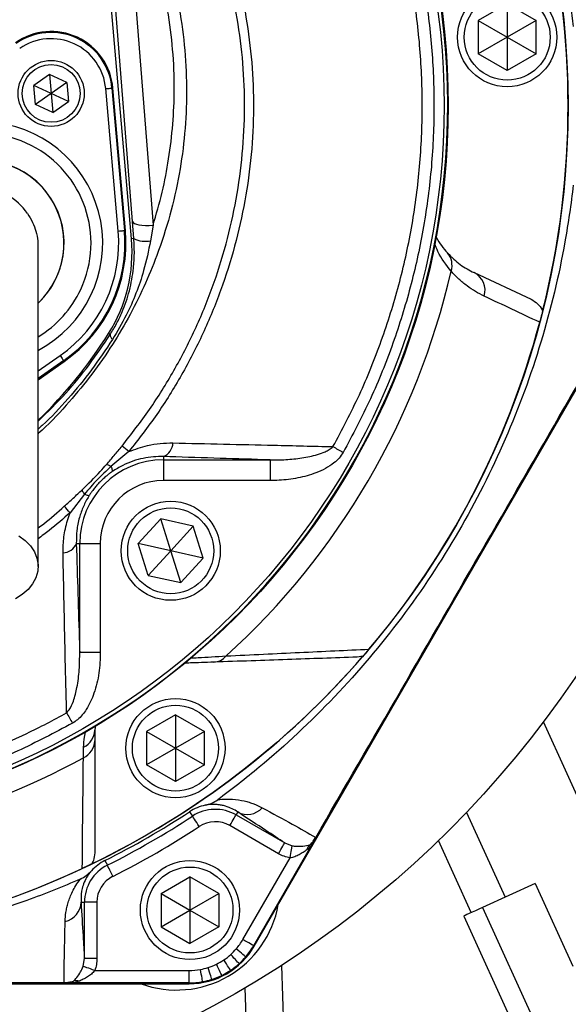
# Model space of a CAD drawing. Header units: millimetres. Extents: x 51 to 3958, y -118 to 3790.
# Tile 16 of 22: x 2076 to 2209, y 1618 to 1857. Entities that reach past the tile are written whole.
import ezdxf

# ---------------------------------------------------------------- set-up
doc = ezdxf.new("R2010")
doc.units = ezdxf.units.MM

msp = doc.modelspace()

# ---------------------------------------------------------------- linework, layer by layer
at = {"color": 7, "linetype": 'Continuous', "lineweight": 25}
for p, q in [((2102.9, 1803.8), (2097.14, 1869.65)), ((2103.15, 1807.96), (2098.32, 1869.76)), ((2103.3, 1868.9), (2108.12, 1807.1)), ((2193.83, 1860.71), (2186.83, 1856.67)), ((2193.83, 1860.71), (2200.83, 1856.67)), ((2193.83, 1860.71), (2193.83, 1852.63)), ((2186.83, 1856.67), (2186.83, 1848.59)), ((2186.83, 1856.67), (2193.83, 1852.63)), ((2200.83, 1856.67), (2193.83, 1852.63)), ((2200.83, 1848.59), (2200.83, 1856.67)), ((2193.83, 1852.63), (2186.83, 1848.59)), ((2193.83, 1852.63), (2193.83, 1844.55)), ((2193.83, 1852.63), (2200.83, 1848.59)), ((2193.83, 1844.55), (2186.83, 1848.59)), ((2200.83, 1848.59), (2193.83, 1844.55)), ((2083.02, 1843.62), (2079.26, 1840.94)), ((2087.22, 1841.7), (2083.02, 1843.62)), ((2083.02, 1843.62), (2083.46, 1839.02)), ((2087.22, 1841.7), (2083.46, 1839.02)), ((2087.22, 1841.7), (2087.66, 1837.1)), ((2079.7, 1836.35), (2079.26, 1840.94)), ((2083.46, 1839.02), (2079.26, 1840.94)), ((2083.46, 1839.02), (2079.7, 1836.35)), ((2087.66, 1837.1), (2083.46, 1839.02)), ((2083.46, 1839.02), (2083.9, 1834.43)), ((2099.69, 1805.67), (2096.67, 1840.18)), ((2098.17, 1840.31), (2098.4, 1840.33)), ((2098.17, 1840.31), (2101.19, 1805.8)), ((2101.42, 1805.82), (2098.4, 1840.33)), ((2083.9, 1834.43), (2087.66, 1837.1)), ((2083.9, 1834.43), (2079.7, 1836.35)), ((2132.62, 1632.47), (2244.91, 1826.97)), ((2103.47, 1803.85), (2103.15, 1807.96)), ((2101.19, 1805.8), (2101.42, 1805.82)), ((2108.12, 1807.1), (2107.5, 1803.32)), ((2103.47, 1803.85), (2102.9, 1803.8)), ((2185.79, 1795.61), (2199.63, 1789.15)), ((2097.74, 1780.6), (2097.35, 1780.85)), ((2080.3, 1769.67), (2086.63, 1774.1)), ((2086.49, 1774.29), (2086.63, 1774.1)), ((2102.25, 1752.27), (2097.93, 1748.65)), ((2110.62, 1751.05), (2110.62, 1750.25)), ((2110.62, 1750.25), (2136.44, 1750.25)), ((2110.62, 1750.25), (2110.62, 1745.26)), ((2136.44, 1750.25), (2136.44, 1745.26)), ((2136.44, 1745.26), (2110.62, 1745.26)), ((2091.51, 1741.95), (2088.05, 1737.46)), ((2104.5, 1730), (2109.97, 1735.95)), ((2117.86, 1734.19), (2109.97, 1735.95)), ((2112.39, 1728.24), (2109.97, 1735.95)), ((2117.86, 1734.19), (2112.39, 1728.24)), ((2120.28, 1726.48), (2117.86, 1734.19)), ((2089.55, 1730.01), (2090.37, 1730.01)), ((2090.37, 1703.71), (2090.37, 1730.01)), ((2090.37, 1730.01), (2095.36, 1730.01)), ((2095.36, 1730.01), (2095.36, 1703.71)), ((2106.92, 1722.28), (2104.5, 1730)), ((2112.39, 1728.24), (2104.5, 1730)), ((2112.39, 1728.24), (2106.92, 1722.28)), ((2120.28, 1726.48), (2112.39, 1728.24)), ((2114.81, 1720.53), (2112.39, 1728.24)), ((2120.28, 1726.48), (2114.81, 1720.53)), ((2106.92, 1722.28), (2114.81, 1720.53)), ((2090.37, 1703.71), (2095.36, 1703.71)), ((2158.91, 1702.69), (2157.52, 1702.48)), ((2113.53, 1688.52), (2106.53, 1684.47)), ((2113.53, 1688.52), (2120.53, 1684.47)), ((2113.53, 1688.52), (2113.53, 1680.43)), ((2094.18, 1685.94), (2093.99, 1684.83)), ((2093.99, 1684.83), (2093.99, 1682.24)), ((2106.53, 1684.47), (2106.53, 1676.39)), ((2106.53, 1684.47), (2113.53, 1680.43)), ((2120.53, 1684.47), (2113.53, 1680.43)), ((2120.53, 1676.39), (2120.53, 1684.47)), ((2093.99, 1682.24), (2093.99, 1655.1)), ((2091.26, 1678.1), (2091.32, 1680.66)), ((2113.53, 1680.43), (2106.53, 1676.39)), ((2113.53, 1680.43), (2120.53, 1676.39)), ((2113.53, 1680.43), (2113.53, 1672.35)), ((2113.53, 1672.35), (2106.53, 1676.39)), ((2120.53, 1676.39), (2113.53, 1672.35)), ((2116.96, 1665.02), (2117.66, 1663.96)), ((2128.61, 1664.97), (2128.2, 1664.26)), ((2128.2, 1664.26), (2139.97, 1657.47)), ((2138.47, 1654.87), (2126.7, 1661.67)), ((2185.13, 1640.59), (2177.2, 1658.04)), ((2146.81, 1657.46), (2132.44, 1632.57)), ((2139.97, 1657.47), (2141.77, 1656.79)), ((2096.48, 1653.21), (2097.06, 1652.07)), ((2129.84, 1634.07), (2141.26, 1653.86)), ((2110.05, 1645.26), (2117.05, 1649.3)), ((2124.05, 1645.26), (2117.05, 1649.3)), ((2117.05, 1649.3), (2117.05, 1641.22)), ((2200.61, 1647.62), (2187.86, 1641.83)), ((2200.61, 1647.62), (2209.71, 1627.59)), ((2110.05, 1645.26), (2110.05, 1637.17)), ((2110.05, 1645.26), (2117.05, 1641.22)), ((2117.05, 1641.22), (2124.05, 1645.26)), ((2124.05, 1645.26), (2124.05, 1637.17)), ((2090.7, 1643.09), (2091.52, 1643.09)), ((2091.52, 1629.47), (2091.52, 1643.09)), ((2094.52, 1643.09), (2091.52, 1643.09)), ((2094.52, 1643.09), (2094.52, 1629.47)), ((2110.05, 1637.17), (2117.05, 1641.22)), ((2117.05, 1641.22), (2124.05, 1637.17)), ((2117.05, 1641.22), (2117.05, 1633.13)), ((2187.86, 1641.83), (2893.1, 89.52)), ((2183.31, 1639.76), (2888.55, 87.45)), ((2110.05, 1637.17), (2117.05, 1633.13)), ((2124.05, 1637.17), (2117.05, 1633.13)), ((2091.21, 1627.59), (2091.52, 1629.47)), ((2094.52, 1629.47), (2091.52, 1629.47)), ((2094.01, 1626.57), (2116.85, 1626.57)), ((2116.85, 1623.57), (2116.85, 1626.57)), ((2139.2, 1627.81), (2140.55, 1587.85)), ((2019.55, 1623.36), (2116.85, 1623.36)), ((2116.85, 1623.57), (2088.1, 1623.57))]:
    msp.add_line(p, q, dxfattribs=at)
at = {"color": 1, "linetype": 'Continuous', "lineweight": 25}
for p, q in [((2080.3, 1771.79), (2085.63, 1775.52)), ((2086.49, 1774.29), (2080.3, 1769.96)), ((2216.99, 1655.07), (2202.59, 1686.78)), ((2183.98, 1664.87), (2193.32, 1644.31)), ((2131.56, 1587.55), (2130.38, 1622.36))]:
    msp.add_line(p, q, dxfattribs=at)
at = {"color": 7, "linetype": 'Continuous', "lineweight": 25, "flags": 128}
for points in [[(2096.67, 1840.18), (2096.96, 1840.21), (2097.24, 1840.23), (2097.49, 1840.25), (2097.72, 1840.27), (2097.91, 1840.29), (2098.04, 1840.3), (2098.13, 1840.31), (2098.17, 1840.31)], [(2103.15, 1807.96), (2103.29, 1807.72), (2103.6, 1807.52), (2104.08, 1807.34), (2104.7, 1807.2), (2105.44, 1807.11), (2106.28, 1807.05), (2107.19, 1807.05), (2108.12, 1807.1)], [(2099.69, 1805.67), (2099.98, 1805.7), (2100.26, 1805.72), (2100.51, 1805.74), (2100.74, 1805.76), (2100.92, 1805.78), (2101.06, 1805.79), (2101.15, 1805.8), (2101.19, 1805.8)], [(2085.63, 1775.52), (2085.8, 1775.29), (2085.96, 1775.06), (2086.11, 1774.85), (2086.24, 1774.66), (2086.34, 1774.51), (2086.42, 1774.39), (2086.47, 1774.32), (2086.49, 1774.29)], [(2151.66, 1753.46), (2151.94, 1753.3), (2152.23, 1753.14), (2152.53, 1752.97), (2152.84, 1752.8), (2153.16, 1752.62), (2153.48, 1752.44), (2153.81, 1752.25), (2154.13, 1752.07)], [(2075.67, 1731.85), (2077.2, 1730.71), (2078.46, 1729.4), (2079.41, 1727.96), (2080.03, 1726.44), (2080.29, 1724.86), (2080.2, 1723.27), (2079.76, 1721.72), (2078.98, 1720.23), (2077.87, 1718.85), (2076.47, 1717.62), (2074.81, 1716.57)], [(2087.2, 1689.01), (2087.36, 1688.73), (2087.53, 1688.43), (2087.7, 1688.12), (2087.88, 1687.81), (2088.06, 1687.48), (2088.25, 1687.15), (2088.44, 1686.81), (2088.63, 1686.48)], [(2119.3, 1661.45), (2118.98, 1661.94), (2118.68, 1662.4), (2118.4, 1662.83), (2118.15, 1663.21), (2117.94, 1663.52), (2117.79, 1663.76), (2117.69, 1663.9), (2117.66, 1663.96)], [(2126.7, 1661.67), (2126.99, 1662.17), (2127.27, 1662.65), (2127.53, 1663.1), (2127.75, 1663.49), (2127.94, 1663.81), (2128.08, 1664.05), (2128.17, 1664.21), (2128.2, 1664.26)], [(2138.47, 1654.87), (2138.76, 1655.37), (2139.04, 1655.85), (2139.3, 1656.3), (2139.53, 1656.69), (2139.71, 1657.01), (2139.85, 1657.26), (2139.94, 1657.41), (2139.97, 1657.47)], [(2141.26, 1653.86), (2141.35, 1654.39), (2141.45, 1654.91), (2141.53, 1655.4), (2141.61, 1655.83), (2141.67, 1656.2), (2141.72, 1656.49), (2141.76, 1656.69), (2141.77, 1656.79)], [(2098.4, 1649.39), (2098.14, 1649.9), (2097.89, 1650.4), (2097.66, 1650.86), (2097.46, 1651.26), (2097.29, 1651.6), (2097.17, 1651.85), (2097.09, 1652.01), (2097.06, 1652.07)], [(2187.86, 1641.83), (2186.97, 1641.43), (2186.12, 1641.04), (2185.33, 1640.68), (2184.64, 1640.37), (2184.08, 1640.11), (2183.65, 1639.92), (2183.4, 1639.8), (2183.31, 1639.76)], [(2132.44, 1632.57), (2132.39, 1632.6), (2132.24, 1632.69), (2132, 1632.82), (2131.68, 1633.01), (2131.28, 1633.24), (2130.83, 1633.5), (2130.35, 1633.78), (2129.84, 1634.07)], [(2130.53, 1629.88), (2130.49, 1629.91), (2130.36, 1630.03), (2130.15, 1630.21), (2129.86, 1630.45), (2129.52, 1630.74), (2129.12, 1631.08), (2128.7, 1631.45), (2128.25, 1631.83)], [(2126.9, 1626.64), (2126.87, 1626.69), (2126.77, 1626.83), (2126.62, 1627.06), (2126.41, 1627.37), (2126.15, 1627.74), (2125.86, 1628.18), (2125.55, 1628.64), (2125.22, 1629.13)], [(2128.93, 1628.23), (2128.89, 1628.27), (2128.78, 1628.4), (2128.59, 1628.6), (2128.34, 1628.88), (2128.03, 1629.22), (2127.69, 1629.6), (2127.31, 1630.02), (2126.92, 1630.45)], [(2094.01, 1626.57), (2093.5, 1626.76), (2093, 1626.94), (2092.54, 1627.11), (2092.12, 1627.26), (2091.77, 1627.38), (2091.5, 1627.48), (2091.31, 1627.55), (2091.21, 1627.59)], [(2120.13, 1623.87), (2120.12, 1623.93), (2120.09, 1624.1), (2120.04, 1624.37), (2119.97, 1624.74), (2119.89, 1625.18), (2119.79, 1625.69), (2119.69, 1626.25), (2119.59, 1626.82)], [(2122.36, 1624.44), (2122.34, 1624.49), (2122.29, 1624.65), (2122.21, 1624.92), (2122.09, 1625.27), (2121.95, 1625.71), (2121.79, 1626.2), (2121.62, 1626.74), (2121.44, 1627.29)], [(2124.75, 1625.4), (2124.73, 1625.45), (2124.65, 1625.61), (2124.53, 1625.85), (2124.37, 1626.19), (2124.17, 1626.6), (2123.94, 1627.06), (2123.69, 1627.57), (2123.44, 1628.1)]]:
    msp.add_lwpolyline(points, dxfattribs=at)
at = {"color": 7, "linetype": 'Continuous', "lineweight": 25}
for centre, radius in [((2004.55, 1836.07), 248), ((2004.55, 1836.07), 204), ((2004.55, 1836.07), 175), ((2004.55, 1836.07), 174), ((2193.83, 1852.63), 12), ((2193.83, 1852.63), 10.4), ((2083.46, 1839.02), 8), ((2083.46, 1839.02), 7), ((2112.39, 1728.24), 12), ((2112.39, 1728.24), 10.4), ((2113.53, 1680.43), 12), ((2113.53, 1680.43), 10.4), ((2117.05, 1641.22), 12), ((2117.05, 1641.22), 10.4)]:
    msp.add_circle(centre, radius, dxfattribs=at)
for centre, radius, start, end in [((2004.55, 1836.07), 174.87, 92.5601, 87.4399), ((2004.55, 1836.07), 204, 345.8773, 14.1227), ((2083.46, 1839.02), 15, 5, 125), ((2083.46, 1839.02), 14.76, 5, 125), ((2083.46, 1839.02), 13.26, 5, 125), ((2066.55, 1802.77), 20, 313.802, 181.5), ((2066.55, 1802.77), 13.25, 32.6857, 147.3143), ((2066.55, 1802.77), 33.26, 305, 5), ((2066.55, 1802.77), 34.76, 305, 5), ((2066.55, 1802.77), 35, 305, 5), ((2066.04, 1800.57), 37, 327.7901, 5), ((2106.26, 1809.55), 6.34, 243.937, 281.3053), ((2175.95, 1797.41), 4.52, 341.6587, 41.0253), ((2004.55, 1836.07), 180.2, 312.2903, 347.1467), ((2183.66, 1791.31), 4.8, 343.265, 63.6382), ((2004.55, 1836.07), 204, 319.8033, 345.0921), ((2000.89, 1841.61), 114, 314.2286, 327.7901), ((2099.19, 1780.58), 1.45, 179.0242, 232.3378), ((1893.36, 1497.23), 329.67, 50.6805, 51.0497), ((2109.25, 1754.45), 3.67, 291.9588, 358.6034), ((2110.62, 1730.01), 20.25, 90, 180), ((2110.62, 1730.01), 15.26, 90, 180), ((1891.24, 1561.74), 263.84, 41.7605, 42.2184), ((2086.21, 1731.34), 3.6, 272.0936, 338.3059), ((2189.89, 1732.1), 2.62, 239.9102, 240.2038), ((2004.55, 1836.07), 204, 295.7892, 319.168), ((2122.61, 1705.4), 4.14, 272.7187, 320.5515), ((2089.31, 1684.89), 4.69, 295.4455, 359.244), ((2089.37, 1682.32), 4.62, 294.1695, 359.0202), ((2004.55, 1836.07), 180.2, 241.2374, 298.7626), ((2004.55, 1836.07), 204.67, 296.6895, 303.3105), ((2123.18, 1655.56), 11.33, 102.5092, 123.3105), ((2123.18, 1655.56), 10.05, 60, 123.3105), ((2130.93, 1669.22), 4.85, 241.3999, 318.2038), ((2004.55, 1836.07), 205.95, 296.6895, 303.3105), ((2123.18, 1655.56), 7.05, 60, 123.3105), ((2004.55, 1836.07), 208.95, 296.6895, 303.3105), ((2147.92, 1659.57), 0.868, 239.3095, 245.7247), ((2147.71, 1655.21), 2.44, 133.4933, 166.5058), ((2101.57, 1643.09), 11.33, 116.6895, 137.5766), ((2004.55, 1836.07), 204, 244.9307, 295.0693), ((2101.57, 1643.09), 10.05, 116.6895, 180), ((2101.57, 1643.09), 7.05, 116.6895, 180), ((2085.86, 1643.21), 4.84, 281.8026, 358.5855), ((2113.8, 1646.84), 25, 249.9371, 350.0629), ((2116.85, 1641.57), 15, 319.4818, 330), ((2116.85, 1641.57), 18.21, 270, 330), ((2116.85, 1641.57), 15, 312.1579, 319.4818), ((2116.85, 1641.57), 18, 319.4818, 330), ((2116.85, 1641.57), 15, 296.052, 303.9436), ((2116.85, 1641.57), 15, 303.9436, 312.1579), ((2116.85, 1641.57), 18, 312.1579, 319.4818), ((2116.85, 1641.57), 15, 270, 280.5144), ((2116.85, 1641.57), 15, 280.5144, 287.8378), ((2116.85, 1641.57), 15, 287.8378, 296.052), ((2116.85, 1641.57), 18, 296.052, 303.9436), ((2116.85, 1641.57), 18, 303.9436, 312.1579), ((2116.85, 1641.57), 18, 280.5144, 287.8378), ((2116.85, 1641.57), 18, 287.8378, 296.052), ((2085.76, 1623.65), 0.83, 354.2463, 0.6948), ((2089.59, 1621.67), 2.43, 73.4937, 106.5063), ((2116.85, 1641.57), 18, 270, 280.5144)]:
    msp.add_arc(centre, radius, start, end, dxfattribs=at)
at = {"color": 1, "linetype": 'Continuous', "lineweight": 25}
for radius, start, end in [(29.38, 298.0602, 155), (26.55, 335, 238.784), (20.04, 335, 226.3954), (20.04, 313.7754, 335), (26.55, 301.3259, 335)]:
    msp.add_arc((2066.55, 1802.77), radius, start, end, dxfattribs=at)
at = {"color": 7, "linetype": 'Continuous', "lineweight": 25}
for points, knots in [([(2123.82, 2004.19), (2127.66, 2001.24), (2135.36, 1995.33), (2146.11, 1985.48), (2156.21, 1975), (2165.55, 1963.87), (2174.09, 1952.15), (2181.81, 1939.9), (2188.71, 1927.15), (2194.73, 1913.98), (2199.56, 1901.24), (2203.32, 1889.05), (2206.2, 1877.48), (2208.39, 1866.2), (2209.33, 1858.75), (2209.77, 1855.24)], [0, 0, 0, 0, 0.082166, 0.164523, 0.24688, 0.329047, 0.410641, 0.492511, 0.574476, 0.656347, 0.73794, 0.805272, 0.872656, 0.939988, 1, 1, 1, 1]), ([(2108.12, 1807.1), (2108.89, 1809.75), (2110.44, 1815.04), (2112, 1823.22), (2113, 1831.54), (2113.38, 1840.38), (2113, 1849.64), (2111.75, 1859.33), (2109.65, 1868.99), (2106.38, 1879.52), (2101.77, 1890.7), (2095.81, 1902.54), (2088.95, 1914.05), (2081.7, 1924.31), (2074.34, 1933.33), (2067.06, 1941.22), (2059.3, 1948.76), (2053.71, 1953.4), (2050.92, 1955.72)], [0, 0, 0, 0, 0.0491633, 0.0983267, 0.148545, 0.1987623, 0.2563653, 0.3139709, 0.3732357, 0.4325046, 0.5103007, 0.588127, 0.6677783, 0.7474274, 0.8101166, 0.8728063, 0.9364051, 1, 1, 1, 1]), ([(2102.51, 1922.46), (2104.8, 1919.06), (2109.37, 1912.25), (2115.43, 1901.53), (2120.79, 1890.45), (2125.16, 1879.39), (2128.47, 1868.39), (2130.76, 1857.53), (2132.14, 1846.53), (2132.58, 1835.39), (2132.02, 1824.19), (2130.49, 1813), (2128.02, 1801.98), (2124.62, 1791.22), (2120.31, 1780.79), (2115.13, 1770.77), (2109.18, 1761.16), (2104.56, 1755.23), (2102.25, 1752.27)], [0, 0, 0, 0, 0.066909, 0.133967, 0.200969, 0.267803, 0.327991, 0.388395, 0.44879, 0.508967, 0.570239, 0.63174, 0.69325, 0.754533, 0.81579, 0.877267, 0.938743, 1, 1, 1, 1]), ([(2152.66, 1922.67), (2154.34, 1919.66), (2157.72, 1913.64), (2162.08, 1904.24), (2165.96, 1894.51), (2169.25, 1884.44), (2171.95, 1874.07), (2174.22, 1862.38), (2175.77, 1849.38), (2176.3, 1834.97), (2175.59, 1820.42), (2173.65, 1806.03), (2170.55, 1792.02), (2166.3, 1778.36), (2160.95, 1764.94), (2156.4, 1756.36), (2154.13, 1752.07)], [0, 0, 0, 0, 0.05797, 0.115992, 0.17396, 0.233927, 0.293952, 0.353918, 0.433856, 0.513794, 0.596056, 0.678318, 0.757606, 0.836894, 0.918447, 1, 1, 1, 1]), ([(2100.61, 1753.61), (2102.87, 1756.53), (2107.42, 1762.37), (2113.27, 1771.82), (2118.37, 1781.69), (2122.6, 1791.95), (2125.94, 1802.53), (2128.37, 1813.38), (2129.88, 1824.38), (2130.43, 1835.4), (2130, 1846.36), (2128.64, 1857.18), (2126.39, 1867.86), (2123.12, 1878.7), (2118.81, 1889.62), (2113.53, 1900.58), (2107.55, 1911.19), (2103.06, 1917.94), (2100.82, 1921.31)], [0, 0, 0, 0, 0.061194, 0.122607, 0.18402, 0.245214, 0.306409, 0.36783, 0.429242, 0.490425, 0.550511, 0.610816, 0.67113, 0.73123, 0.798305, 0.865545, 0.932845, 1, 1, 1, 1]), ([(2151.66, 1753.46), (2153.86, 1757.61), (2158.27, 1765.93), (2163.53, 1779.07), (2167.77, 1792.56), (2170.85, 1806.39), (2172.75, 1820.47), (2173.45, 1834.71), (2172.98, 1848.97), (2171.47, 1861.74), (2169.07, 1874.13), (2165.88, 1886.11), (2161.33, 1898.88), (2156.12, 1910.64), (2152.06, 1917.91), (2150.2, 1921.23)], [0, 0, 0, 0, 0.080279, 0.16084, 0.2414, 0.321678, 0.402635, 0.483881, 0.565128, 0.646085, 0.703429, 0.780537, 0.857769, 0.934875, 1, 1, 1, 1]), ([(2209.79, 1816.84), (2209.27, 1812.24), (2207.41, 1799.43), (2202.44, 1778.65), (2193.79, 1755.07), (2186.23, 1740.13), (2177.85, 1725.7), (2168.61, 1711.74), (2152.4, 1692.56), (2137.09, 1678.21), (2127.19, 1670.46), (2123.76, 1667.93)], [0.4313821, 0.4313821, 0.4313821, 0.4313821, 0.4421551, 0.4614367, 0.4807184, 0.5, 0.5, 0.5192816, 0.5385633, 0.5578449, 0.5677488, 0.5677488, 0.5677488, 0.5677488]), ([(2077.71, 1809.93), (2078.16, 1809.22), (2079.03, 1807.88), (2079.84, 1805.62), (2080.27, 1803.61), (2080.26, 1802.33), (2080.26, 1801.84)], [0, 0, 0, 0, 0.28994, 0.555175, 0.828077, 1, 1, 1, 1]), ([(2097.74, 1780.6), (2098.27, 1781.48), (2099.34, 1783.23), (2101, 1786.76), (2102.53, 1791.24), (2103.39, 1796.04), (2103.66, 1800.29), (2103.54, 1802.66), (2103.47, 1803.85)], [0, 0, 0, 0, 0.128243, 0.257985, 0.479605, 0.706237, 0.852294, 1, 1, 1, 1]), ([(2107.5, 1803.32), (2107.01, 1800.9), (2106.13, 1796.6), (2104.05, 1790.58), (2101.59, 1784.95), (2099.45, 1781.36), (2098.3, 1779.43)], [0, 0, 0, 0, 0.288326, 0.512009, 0.737438, 1, 1, 1, 1]), ([(2176.56, 1804.45), (2176.6, 1804.34), (2177.28, 1802.8), (2178.36, 1801.54), (2179.36, 1800.37)], [0, 0, 0, 0, 0.0719145, 1, 1, 1, 1]), ([(2080.3, 1724.46), (2080.3, 1727.69), (2080.3, 1734.08), (2080.3, 1743.49), (2080.3, 1752.56), (2080.3, 1761.2), (2080.3, 1769.28), (2080.3, 1776.67), (2080.3, 1782.97), (2080.3, 1788.15), (2080.3, 1792.21), (2080.3, 1795.31), (2080.3, 1797.87), (2080.3, 1799.82), (2080.3, 1801.1), (2080.3, 1801.64), (2080.3, 1801.84)], [0, 0, 0, 0, 0.082223, 0.163124, 0.24273, 0.321076, 0.398094, 0.47383, 0.548409, 0.61253, 0.67549, 0.737421, 0.798489, 0.878421, 0.956365, 1, 1, 1, 1]), ([(2188.57, 1729.83), (2195.41, 1741.67), (2209.08, 1765.35), (2222.71, 1789.06), (2229.52, 1800.92)], [0, 0, 0, 0, 0.500003, 1, 1, 1, 1]), ([(2179.36, 1800.37), (2180.37, 1799.37), (2182.41, 1797.36), (2184.66, 1796.19), (2185.79, 1795.61)], [0, 0, 0, 0, 0.498868, 1, 1, 1, 1]), ([(2188.26, 1789.92), (2186.82, 1790.6), (2185.44, 1791.42), (2183.43, 1792.91), (2182.77, 1793.46), (2181.48, 1794.64), (2180.85, 1795.28), (2180.24, 1795.98)], [0, 0, 0, 0, 0.5, 0.5, 0.75, 0.75, 1, 1, 1, 1]), ([(2199.63, 1789.15), (2200.17, 1788.83), (2201.25, 1788.2), (2202.06, 1787.06), (2202.35, 1786.39), (2202.39, 1786.3)], [0, 0, 0, 0, 0.461192, 0.922845, 1, 1, 1, 1]), ([(2202.39, 1786.3), (2202.32, 1786.01), (2202.21, 1785.61), (2201.99, 1784.76), (2201.84, 1784.15), (2201.73, 1783.74), (2201.69, 1783.59)], [0, 0, 0, 0, 0.503586, 0.696225, 0.890854, 1, 1, 1, 1]), ([(2096.84, 1749.14), (2097.47, 1749.87), (2098.74, 1751.34), (2099.98, 1752.86), (2100.61, 1753.61)], [0, 0, 0, 0, 0.499129, 1, 1, 1, 1]), ([(2102.25, 1752.27), (2103.77, 1752.83), (2106.29, 1753.75), (2109.88, 1754.31), (2111.9, 1754.35), (2112.92, 1754.36)], [0, 0, 0, 0, 0.4256448, 0.7107426, 1, 1, 1, 1]), ([(2112.92, 1754.36), (2121.08, 1754.18), (2134.08, 1753.9), (2146.9, 1753.58), (2151.66, 1753.46)], [0, 0, 0, 0, 0.628664, 1, 1, 1, 1]), ([(2136.44, 1750.25), (2137.08, 1750.25), (2139, 1750.25), (2142.21, 1750.43), (2146.05, 1750.98), (2148.93, 1751.79), (2150.8, 1752.7), (2151.38, 1753.21), (2151.66, 1753.46)], [0, 0, 0, 0, 0.1204, 0.365168, 0.609718, 0.857341, 0.928926, 1, 1, 1, 1]), ([(2110.62, 1751.05), (2109.82, 1751.05), (2108.21, 1751.06), (2105.74, 1750.69), (2103.24, 1750.01), (2100.7, 1748.98), (2099.06, 1747.94), (2098.22, 1747.41)], [0, 0, 0, 0, 0.1980765, 0.3987388, 0.5927985, 0.790951, 1, 1, 1, 1]), ([(2136.44, 1750.25), (2135.94, 1750.27), (2127.38, 1750.54), (2118.75, 1750.8), (2110.62, 1751.05)], [0, 0, 0, 0, 0.058684, 1, 1, 1, 1]), ([(2154.13, 1752.07), (2153.82, 1751.6), (2153.2, 1750.65), (2151.72, 1749.33), (2149.84, 1748.11), (2146.93, 1746.81), (2143.18, 1745.78), (2139.42, 1745.31), (2137.17, 1745.27), (2136.44, 1745.26)], [0, 0, 0, 0, 0.08586, 0.172022, 0.298973, 0.426234, 0.657183, 0.888584, 1, 1, 1, 1]), ([(2090.97, 1743.01), (2092.45, 1744.48), (2094.47, 1746.47), (2096.34, 1748.58), (2096.84, 1749.14)], [0, 0, 0, 0, 0.735158, 1, 1, 1, 1]), ([(2097.93, 1748.65), (2096.8, 1747.6), (2094.52, 1745.5), (2092.51, 1743.14), (2091.51, 1741.95)], [0, 0, 0, 0, 0.497982, 1, 1, 1, 1]), ([(2096.84, 1749.14), (2096.91, 1749.16), (2097.05, 1749.12), (2097.42, 1748.96), (2097.66, 1748.82), (2097.93, 1748.65)], [0, 0, 0, 0, 0.5, 0.5, 1, 1, 1, 1]), ([(2097.93, 1748.65), (2098.08, 1748.32), (2098.18, 1748.05), (2098.28, 1747.63), (2098.27, 1747.48), (2098.22, 1747.41)], [0, 0, 0, 0, 0.5, 0.5, 1, 1, 1, 1]), ([(2098.22, 1747.41), (2098.1, 1747.33), (2097.86, 1747.16), (2097.53, 1746.91), (2097.21, 1746.67), (2096.93, 1746.43), (2096.48, 1746.06), (2095.9, 1745.54), (2095.2, 1744.85), (2094.52, 1744.11), (2093.97, 1743.44), (2093.51, 1742.84), (2093.13, 1742.3), (2092.87, 1741.92), (2092.74, 1741.71)], [0, 0, 0, 0, 0.056649, 0.109936, 0.159864, 0.206441, 0.249676, 0.377422, 0.499016, 0.621386, 0.749674, 0.82396, 0.907391, 1, 1, 1, 1]), ([(2086.64, 1739.02), (2087.37, 1739.68), (2088.83, 1741), (2090.26, 1742.34), (2090.97, 1743.01)], [0, 0, 0, 0, 0.498463, 1, 1, 1, 1]), ([(2092.74, 1741.71), (2092.69, 1741.64), (2092.13, 1740.74), (2091.18, 1738.94), (2090.18, 1736.12), (2089.57, 1733.09), (2089.56, 1731.04), (2089.55, 1730.01)], [0, 0, 0, 0, 0.020282, 0.236447, 0.459817, 0.726302, 1, 1, 1, 1]), ([(2090.97, 1743.01), (2090.95, 1742.93), (2090.99, 1742.8), (2091.18, 1742.45), (2091.32, 1742.22), (2091.51, 1741.95)], [0, 0, 0, 0, 0.5, 0.5, 1, 1, 1, 1]), ([(2091.51, 1741.95), (2091.83, 1741.82), (2092.11, 1741.73), (2092.53, 1741.65), (2092.67, 1741.66), (2092.74, 1741.71)], [0, 0, 0, 0, 0.5, 0.5, 1, 1, 1, 1]), ([(2086.34, 1727.74), (2086.37, 1729.02), (2086.44, 1731.61), (2087.14, 1734.89), (2087.83, 1736.84), (2088.05, 1737.46)], [0, 0, 0, 0, 0.399787, 0.809416, 1, 1, 1, 1]), ([(2089.55, 1730.01), (2089.8, 1721.88), (2090.07, 1713.07), (2090.35, 1704.39), (2090.37, 1703.71)], [0, 0, 0, 0, 0.92142, 1, 1, 1, 1]), ([(2147.48, 1658.82), (2154.34, 1670.65), (2168.06, 1694.3), (2181.74, 1717.99), (2188.57, 1729.83)], [0, 0, 0, 0, 0.499998, 1, 1, 1, 1]), ([(2188.58, 1729.82), (2181.75, 1717.98), (2168.07, 1694.3), (2154.4, 1670.62), (2147.57, 1658.78)], [0, 0, 0, 0, 0.500013, 1, 1, 1, 1]), ([(2087.2, 1689.01), (2087.18, 1689.76), (2087.06, 1694.51), (2086.75, 1707.3), (2086.51, 1719.56), (2086.34, 1727.74)], [0, 0, 0, 0, 0.059403, 0.372564, 1, 1, 1, 1]), ([(2087.2, 1689.01), (2087.41, 1689.24), (2088.14, 1690.07), (2089.02, 1692.16), (2089.84, 1695.41), (2090.34, 1699.41), (2090.36, 1702.28), (2090.37, 1703.71)], [0, 0, 0, 0, 0.059892, 0.213313, 0.436306, 0.718018, 1, 1, 1, 1]), ([(2095.36, 1703.71), (2095.3, 1702.02), (2095.17, 1698.63), (2094.03, 1693.91), (2092.28, 1690.05), (2090.37, 1687.62), (2089.04, 1686.75), (2088.63, 1686.48)], [0, 0, 0, 0, 0.264528, 0.528499, 0.751872, 0.923121, 1, 1, 1, 1]), ([(2125.81, 1702.77), (2131.93, 1703.06), (2137.83, 1703.34), (2149.31, 1703.89), (2154.9, 1704.15), (2160.38, 1704.41)], [0, 0, 0, 0, 0.5, 0.5, 1, 1, 1, 1]), ([(2160.38, 1704.41), (2160.25, 1704.26), (2159.99, 1703.96), (2159.62, 1703.52), (2159.25, 1703.08), (2159.03, 1702.83), (2158.94, 1702.72), (2158.91, 1702.69)], [0, 0, 0, 0, 0.148291, 0.296689, 0.493137, 0.839701, 1, 1, 1, 1]), ([(2122.81, 1701.26), (2120.82, 1701.19), (2118.16, 1701.1), (2116.07, 1701.03), (2115.55, 1701.01)], [0, 0, 0, 0, 0.750348, 1, 1, 1, 1]), ([(2157.52, 1702.48), (2151.95, 1702.28), (2143.6, 1701.99), (2131.92, 1701.58), (2125.84, 1701.37), (2122.81, 1701.26)], [0, 0, 0, 0, 0.499826, 0.749915, 1, 1, 1, 1]), ([(1921.91, 1689.01), (1928.23, 1685.46), (1934.71, 1682.35), (1947.98, 1676.99), (1954.76, 1674.74), (1965.18, 1672.01), (1968.69, 1671.2), (1974.01, 1670.17), (1975.8, 1669.85), (1979.37, 1669.27), (1981.15, 1669.01), (1990.08, 1667.86), (1997.22, 1667.4), (2011.52, 1667.38), (2018.67, 1667.83), (2029.41, 1669.19), (2032.99, 1669.76), (2040.11, 1671.14), (2043.65, 1671.94), (2054.13, 1674.67), (2060.97, 1676.93), (2070.99, 1680.97), (2074.29, 1682.43), (2079.19, 1684.78), (2080.81, 1685.59), (2084.03, 1687.26), (2085.62, 1688.12), (2087.2, 1689.01)], [0, 0, 0, 0, 0.125, 0.125, 0.25, 0.25, 0.3125, 0.3125, 0.34375, 0.34375, 0.375, 0.375, 0.5, 0.5, 0.625, 0.625, 0.6875, 0.6875, 0.75, 0.75, 0.875, 0.875, 0.9375, 0.9375, 0.96875, 0.96875, 1, 1, 1, 1]), ([(2088.63, 1686.48), (2084.24, 1684.15), (2075.48, 1679.51), (2061.48, 1673.95), (2046.93, 1669.52), (2032.24, 1666.47), (2017.71, 1664.75), (2003.32, 1664.24), (1988.79, 1664.96), (1974.41, 1666.9), (1960.41, 1670.02), (1946.76, 1674.28), (1933.35, 1679.65), (1924.77, 1684.2), (1920.48, 1686.48)], [0, 0, 0, 0, 0.084657, 0.169314, 0.256662, 0.34401, 0.425118, 0.506226, 0.589693, 0.673161, 0.753716, 0.834272, 0.917136, 1, 1, 1, 1]), ([(2120.72, 1666.62), (2121.27, 1666.74), (2121.8, 1666.9), (2122.82, 1667.33), (2123.31, 1667.6), (2123.76, 1667.93)], [0, 0, 0, 0, 0.5, 0.5, 1, 1, 1, 1]), ([(2123.76, 1667.93), (2124.46, 1668.02), (2125.09, 1668.07), (2126.28, 1668.1), (2126.83, 1668.08), (2128.39, 1667.98), (2129.32, 1667.83), (2130.59, 1667.54), (2131, 1667.43), (2131.78, 1667.19), (2132.16, 1667.06), (2133.24, 1666.65), (2133.91, 1666.34), (2134.54, 1665.99)], [0, 0, 0, 0, 0.125, 0.125, 0.25, 0.25, 0.5, 0.5, 0.625, 0.625, 0.75, 0.75, 1, 1, 1, 1]), ([(2128.61, 1664.97), (2128.2, 1665.25), (2127.75, 1665.52), (2126.78, 1665.99), (2126.25, 1666.2), (2125.35, 1666.47), (2125.04, 1666.55), (2124.36, 1666.68), (2124.01, 1666.73), (2123.23, 1666.8), (2122.81, 1666.82), (2122.1, 1666.79), (2121.85, 1666.77), (2121.31, 1666.72), (2121.03, 1666.68), (2120.72, 1666.62)], [0, 0, 0, 0, 0.25, 0.25, 0.5, 0.5, 0.625, 0.625, 0.75, 0.75, 0.875, 0.875, 0.9375, 0.9375, 1, 1, 1, 1]), ([(2139.97, 1657.47), (2138.49, 1658.46), (2134.98, 1660.8), (2130.94, 1663.44), (2128.61, 1664.97)], [0, 0, 0, 0, 0.42375, 1, 1, 1, 1]), ([(2134.54, 1665.99), (2137.03, 1664.63), (2141.7, 1662.09), (2145.64, 1659.86), (2147.48, 1658.82)], [0, 0, 0, 0, 0.534025, 1, 1, 1, 1]), ([(2146.03, 1656.98), (2146.14, 1657.09), (2146.34, 1657.28), (2146.63, 1657.61), (2146.91, 1657.96), (2147.2, 1658.36), (2147.39, 1658.67), (2147.48, 1658.82)], [0, 0, 0, 0, 0.233448, 0.406594, 0.577257, 0.800214, 1, 1, 1, 1]), ([(2147.57, 1658.78), (2147.53, 1658.72), (2147.45, 1658.58), (2147.32, 1658.34), (2147.07, 1657.92), (2146.92, 1657.66), (2146.83, 1657.5), (2146.81, 1657.46)], [0, 0, 0, 0, 0.0667801, 0.1505421, 0.30584, 0.8157432, 1, 1, 1, 1]), ([(2145.34, 1655.78), (2145.2, 1655.69), (2145.06, 1655.59), (2144.77, 1655.39), (2144.62, 1655.29), (2144.16, 1654.99), (2143.83, 1654.79), (2143.15, 1654.44), (2142.8, 1654.27), (2142.24, 1654.07), (2142.05, 1654.01), (2141.66, 1653.91), (2141.46, 1653.88), (2141.26, 1653.86)], [0, 0, 0, 0, 0.125, 0.125, 0.25, 0.25, 0.5, 0.5, 0.75, 0.75, 0.875, 0.875, 1, 1, 1, 1]), ([(2141.77, 1656.79), (2142.09, 1656.75), (2143.04, 1656.61), (2144.62, 1656.72), (2145.52, 1656.89), (2146.03, 1656.98)], [0, 0, 0, 0, 0.176531, 0.534317, 1, 1, 1, 1]), ([(2146.81, 1657.46), (2146.8, 1657.45), (2146.73, 1657.32), (2146.57, 1657.07), (2146.14, 1656.46), (2145.68, 1656.07), (2145.34, 1655.78)], [0, 0, 0, 0, 0.005785, 0.196109, 0.385799, 1, 1, 1, 1]), ([(2146.03, 1656.98), (2146.24, 1657.04), (2146.59, 1657.14), (2146.75, 1657.36), (2146.8, 1657.46), (2146.81, 1657.46)], [0, 0, 0, 0, 0.600116, 0.993899, 1, 1, 1, 1]), ([(2093.99, 1655.1), (2093.94, 1654.46), (2093.86, 1653.51), (2093.44, 1652.67), (2093.31, 1652.39)], [0, 0, 0, 0, 0.674142, 1, 1, 1, 1]), ([(2141.26, 1653.86), (2140.77, 1653.94), (2140.29, 1654.07), (2139.36, 1654.41), (2138.91, 1654.62), (2138.47, 1654.87)], [0, 0, 0, 0, 0.5, 0.5, 1, 1, 1, 1]), ([(2090.52, 1648.72), (2091.04, 1648.95), (2091.52, 1649.24), (2092.41, 1649.92), (2092.83, 1650.31), (2093.21, 1650.73)], [0, 0, 0, 0, 0.5, 0.5, 1, 1, 1, 1]), ([(2093.21, 1650.73), (2093.03, 1650.51), (2092.44, 1649.78), (2091.72, 1648.56), (2091.14, 1647.14), (2090.66, 1645.19), (2090.68, 1643.94), (2090.7, 1643.09)], [0, 0, 0, 0, 0.059918, 0.197759, 0.388575, 0.580594, 1, 1, 1, 1]), ([(2093.31, 1652.39), (2093.19, 1652.33), (2092.96, 1652.22), (2092.48, 1651.99), (2091.92, 1651.73), (2091.43, 1651.49), (2091.1, 1651.34), (2090.99, 1651.29)], [0, 0, 0, 0, 0.284704, 0.567333, 0.737736, 0.909764, 1, 1, 1, 1]), ([(2090.52, 1648.72), (2086.28, 1646.87), (2074.25, 1642.07), (2053.77, 1635.99), (2032.61, 1632.31), (2019.57, 1631.26), (2014.86, 1631.03)], [0.59804881, 0.59804881, 0.59804881, 0.59804881, 0.60882178, 0.62810341, 0.64738504, 0.65827775, 0.65827775, 0.65827775, 0.65827775]), ([(2086.85, 1638.46), (2086.86, 1639.17), (2086.93, 1639.9), (2087.11, 1641.04), (2087.18, 1641.43), (2087.36, 1642.22), (2087.47, 1642.63), (2087.85, 1643.88), (2088.18, 1644.75), (2088.87, 1646.15), (2089.13, 1646.64), (2089.75, 1647.65), (2090.1, 1648.17), (2090.52, 1648.72)], [0, 0, 0, 0, 0.25, 0.25, 0.375, 0.375, 0.5, 0.5, 0.75, 0.75, 0.875, 0.875, 1, 1, 1, 1]), ([(2090.7, 1643.09), (2090.85, 1640.3), (2091.13, 1635.43), (2091.4, 1631.26), (2091.52, 1629.47)], [0, 0, 0, 0, 0.571982, 1, 1, 1, 1]), ([(2086.59, 1623.66), (2086.61, 1625.86), (2086.63, 1628.17), (2086.72, 1633.07), (2086.78, 1635.67), (2086.85, 1638.46)], [0, 0, 0, 0, 0.5, 0.5, 1, 1, 1, 1]), ([(2094.52, 1629.47), (2094.52, 1628.97), (2094.48, 1628.48), (2094.31, 1627.52), (2094.18, 1627.04), (2094.01, 1626.57)], [0, 0, 0, 0, 0.5, 0.5, 1, 1, 1, 1]), ([(2088.9, 1624), (2089.14, 1624.28), (2089.65, 1624.87), (2090.49, 1626.01), (2091, 1627.03), (2091.18, 1627.51), (2091.21, 1627.59)], [0, 0, 0, 0, 0.344244, 0.723685, 0.950632, 1, 1, 1, 1]), ([(2094.01, 1626.57), (2093.77, 1626.24), (2093.49, 1625.96), (2093.03, 1625.57), (2092.87, 1625.45), (2092.55, 1625.22), (2092.39, 1625.11), (2091.9, 1624.81), (2091.57, 1624.62), (2091.07, 1624.37), (2090.91, 1624.29), (2090.59, 1624.14), (2090.43, 1624.07), (2090.28, 1624)], [0, 0, 0, 0, 0.25, 0.25, 0.375, 0.375, 0.5, 0.5, 0.75, 0.75, 0.875, 0.875, 1, 1, 1, 1]), ([(2086.59, 1623.57), (2072.92, 1623.57), (2050.57, 1623.57), (2028.23, 1623.57), (2019.55, 1623.57)], [0, 0, 0, 0, 0.611865, 1, 1, 1, 1]), ([(2086.59, 1623.66), (2086.63, 1623.66), (2086.82, 1623.67), (2087.24, 1623.69), (2087.68, 1623.73), (2088.06, 1623.8), (2088.44, 1623.87), (2088.71, 1623.94), (2088.9, 1624)], [0, 0, 0, 0, 0.046406, 0.218877, 0.487497, 0.585252, 0.713439, 1, 1, 1, 1]), ([(2088.1, 1623.57), (2088.04, 1623.57), (2087.97, 1623.57), (2087.81, 1623.57), (2087.72, 1623.57), (2087.51, 1623.57), (2087.39, 1623.57), (2087.15, 1623.57), (2087.06, 1623.57), (2086.85, 1623.57), (2086.72, 1623.57), (2086.59, 1623.57)], [0, 0, 0, 0, 0.25, 0.25, 0.5, 0.5, 0.75, 0.75, 0.875, 0.875, 1, 1, 1, 1]), ([(2088.9, 1624), (2088.77, 1623.83), (2088.64, 1623.73), (2088.44, 1623.63), (2088.37, 1623.61), (2088.24, 1623.58), (2088.17, 1623.57), (2088.1, 1623.57)], [0, 0, 0, 0, 0.5, 0.5, 0.75, 0.75, 1, 1, 1, 1]), ([(2090.28, 1624), (2089.84, 1623.84), (2089.27, 1623.64), (2088.52, 1623.58), (2088.25, 1623.57), (2088.11, 1623.57), (2088.1, 1623.57)], [0, 0, 0, 0, 0.634568, 0.814116, 0.994184, 1, 1, 1, 1])]:
    msp.add_open_spline(points, degree=3, knots=knots, dxfattribs=at)
at = {"color": 1, "linetype": 'Continuous', "lineweight": 25}
for points, knots in [([(2015.49, 1974.34), (2017.51, 1973.97), (2021.57, 1973.23), (2028.1, 1971.29), (2034.81, 1968.61), (2041.59, 1965.08), (2048.09, 1960.91), (2054.45, 1956.06), (2060.68, 1950.66), (2067.71, 1943.98), (2075.41, 1935.9), (2083.61, 1925.95), (2091.23, 1915.22), (2098.18, 1903.63), (2104.33, 1891.5), (2109.09, 1880), (2112.43, 1869.32), (2114.61, 1859.52), (2115.94, 1849.48), (2116.38, 1839.37), (2115.91, 1829.34), (2114.56, 1819.38), (2112.31, 1809.47), (2109.37, 1800.34), (2105.93, 1792.03), (2102.16, 1784.52), (2097.75, 1777.18), (2092.76, 1770.1), (2086.94, 1763.23), (2082.77, 1758.71), (2080.32, 1756.61), (2080.3, 1756.6)], [0, 0, 0, 0, 0.022148, 0.044472, 0.073363, 0.10017, 0.127202, 0.157194, 0.187229, 0.217255, 0.263349, 0.309443, 0.358779, 0.408117, 0.458578, 0.50902, 0.545827, 0.582632, 0.620478, 0.658324, 0.695181, 0.732039, 0.770009, 0.807978, 0.838306, 0.869568, 0.900829, 0.932805, 0.964781, 0.999807, 1, 1, 1, 1]), ([(2180.24, 1795.98), (2179.06, 1797.49), (2177.48, 1799.51), (2176.51, 1801.98), (2176.27, 1802.61)], [0, 0, 0, 0, 0.745464, 1, 1, 1, 1]), ([(2080.3, 1759.63), (2082.59, 1761.85), (2087.01, 1766.16), (2092.77, 1773.25), (2096.08, 1778.15), (2097.74, 1780.6)], [0, 0, 0, 0, 0.34764, 0.673817, 1, 1, 1, 1]), ([(2098.3, 1779.43), (2096.66, 1776.95), (2093.35, 1771.98), (2087.61, 1765.08), (2083.24, 1760.3), (2080.64, 1758.01), (2080.3, 1757.71)], [0, 0, 0, 0, 0.316503, 0.634961, 0.952263, 1, 1, 1, 1]), ([(2080.3, 1733.78), (2080.76, 1734.12), (2082.97, 1735.75), (2085.01, 1737.58), (2086.64, 1739.02)], [0, 0, 0, 0, 0.207114, 1, 1, 1, 1]), ([(2088.05, 1737.46), (2086.39, 1735.99), (2083.89, 1733.79), (2081.21, 1731.82), (2080.3, 1731.16)], [0, 0, 0, 0, 0.663599, 1, 1, 1, 1]), ([(2117.04, 1702.24), (2117.7, 1702.28), (2120.23, 1702.43), (2123.44, 1702.63), (2125.81, 1702.77)], [0, 0, 0, 0, 0.262071, 1, 1, 1, 1]), ([(2091.32, 1680.66), (2091.34, 1681.48), (2091.38, 1682.83), (2091.75, 1684.12), (2091.89, 1684.62)], [0, 0, 0, 0, 0.6078603, 1, 1, 1, 1]), ([(2019.55, 1623.59), (2028.23, 1623.59), (2050.57, 1623.59), (2072.92, 1623.64), (2086.59, 1623.66)], [0, 0, 0, 0, 0.388128, 1, 1, 1, 1])]:
    msp.add_open_spline(points, degree=3, knots=knots, dxfattribs=at)
at = {"color": 7, "linetype": 'Continuous', "lineweight": 25}
for points in [[(2229.6, 1800.87), (2215.93, 1777.18), (2202.26, 1753.5), (2188.58, 1729.82)], [(2201.69, 1783.59), (2197.21, 1785.7), (2192.74, 1787.81), (2188.26, 1789.92)], [(2090.99, 1651.29), (2091.07, 1660.1), (2091.16, 1669.02), (2091.26, 1678.1)]]:
    msp.add_open_spline(points, degree=3, dxfattribs=at)

doc.saveas('drawing.dxf')
